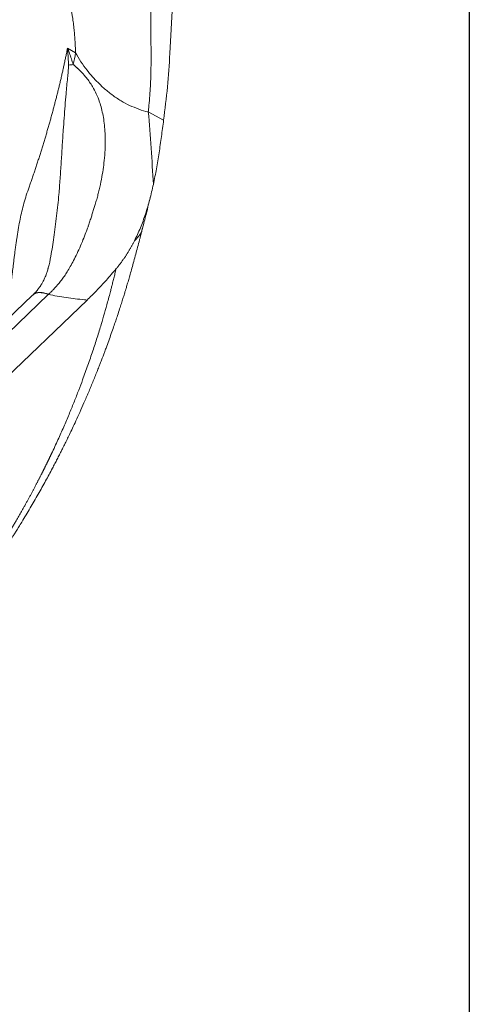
# Model space of a CAD drawing. Header units: millimetres. Extents: x 8 to 414, y 7 to 290.
# Tile 12 of 13: x 372 to 414, y 141 to 233. Entities that reach past the tile are written whole.
import ezdxf

# ---------------------------------------------------------------- set-up
doc = ezdxf.new("R2010")
doc.units = ezdxf.units.MM
doc.layers.add('KADER', color=7, linetype='Continuous')

msp = doc.modelspace()

# ---------------------------------------------------------------- linework, layer by layer
at = {"color": 7, "linetype": 'Continuous', "lineweight": 15}
for p, q in [((376.169, 230.586), (376.929, 230.148)), ((383.778, 224.606), (385.218, 223.801)), ((374.303, 209.717), (374.324, 209.791)), ((374.354, 207.386), (343.705, 177.985)), ((346.329, 176.471), (378.015, 206.861)), ((372.891, 207.331), (372.871, 207.312))]:
    msp.add_line(p, q, dxfattribs=at)
at = {"color": 7, "linetype": 'Continuous', "lineweight": 15, "flags": 128}
for points in [[(385.807, 230.093), (386.416, 241.587), (387.074, 254.027)], [(372.871, 207.312), (356.086, 191.209), (342.223, 177.912)]]:
    msp.add_lwpolyline(points, dxfattribs=at)
at = {"color": 7, "linetype": 'Continuous', "lineweight": 15}
for points, knots in [([(383.967, 235.62), (383.968, 235.548), (383.97, 235.406), (383.974, 235.192), (383.979, 234.979), (383.984, 234.768), (383.99, 234.557), (383.996, 234.384), (384.001, 234.241), (384.003, 234.121), (384.006, 233.98), (384.008, 233.82), (384.011, 233.584), (384.014, 233.289), (384.013, 233.016), (384.011, 232.824), (384.011, 232.701), (384.011, 232.569), (384.012, 232.43), (384.013, 232.283), (384.014, 232.128), (384.016, 231.965), (384.018, 231.794), (384.021, 231.533), (384.025, 231.184), (384.03, 230.75), (384.034, 230.343), (384.036, 229.965), (384.037, 229.619), (384.035, 229.28), (384.031, 228.947), (384.026, 228.622), (384.019, 228.303), (384.01, 227.991), (383.992, 227.489), (383.959, 226.79), (383.897, 225.886), (383.838, 225.218), (383.796, 224.789), (383.784, 224.667), (383.777, 224.605)], [0, 0, 0, 0, 0.019494, 0.0389082, 0.0582427, 0.0774973, 0.0966721, 0.1157671, 0.1248113, 0.1357138, 0.1484742, 0.1630917, 0.1795652, 0.2127353, 0.2435059, 0.2539904, 0.2651956, 0.2771236, 0.2897764, 0.3031542, 0.3172574, 0.3320862, 0.3476408, 0.3639214, 0.4033804, 0.4427898, 0.4821489, 0.5141708, 0.5455663, 0.576336, 0.6064803, 0.6359997, 0.6648948, 0.693166, 0.720814, 0.8011328, 0.8831027, 0.9667579, 0.9831588, 1, 1, 1, 1]), ([(376.929, 230.148), (376.926, 230.217), (376.922, 230.355), (376.914, 230.56), (376.905, 230.758), (376.895, 230.952), (376.884, 231.14), (376.873, 231.323), (376.861, 231.501), (376.848, 231.673), (376.835, 231.841), (376.821, 232.003), (376.807, 232.159), (376.777, 232.468), (376.724, 232.923), (376.654, 233.397), (376.598, 233.731), (376.563, 233.928), (376.528, 234.116), (376.492, 234.297), (376.456, 234.469), (376.43, 234.58), (376.418, 234.635)], [0, 0, 0, 0, 0.0466502, 0.092125, 0.136425, 0.1795507, 0.221503, 0.2622824, 0.3018898, 0.340326, 0.3775919, 0.4136886, 0.4486173, 0.4823791, 0.6198618, 0.753132, 0.7989052, 0.842819, 0.8848789, 0.9250909, 0.9634619, 1, 1, 1, 1]), ([(372.481, 217.294), (372.505, 217.363), (372.553, 217.5), (372.626, 217.706), (372.697, 217.912), (372.769, 218.117), (372.839, 218.323), (372.909, 218.528), (372.979, 218.734), (373.048, 218.939), (373.117, 219.144), (373.185, 219.35), (373.253, 219.555), (373.32, 219.76), (373.387, 219.964), (373.453, 220.169), (373.519, 220.374), (373.584, 220.578), (373.648, 220.783), (373.712, 220.987), (373.776, 221.191), (373.839, 221.395), (373.901, 221.599), (373.963, 221.803), (374.025, 222.006), (374.086, 222.21), (374.146, 222.413), (374.206, 222.616), (374.266, 222.819), (374.325, 223.022), (374.383, 223.225), (374.441, 223.428), (374.498, 223.63), (374.555, 223.832), (374.611, 224.034), (374.667, 224.236), (374.722, 224.438), (374.777, 224.639), (374.831, 224.841), (374.885, 225.042), (374.938, 225.243), (374.99, 225.444), (375.042, 225.644), (375.094, 225.845), (375.145, 226.045), (375.195, 226.245), (375.245, 226.445), (375.294, 226.644), (375.343, 226.844), (375.392, 227.043), (375.439, 227.242), (375.487, 227.44), (375.533, 227.639), (375.579, 227.837), (375.625, 228.035), (375.67, 228.233), (375.715, 228.43), (375.759, 228.628), (375.802, 228.825), (375.845, 229.021), (375.888, 229.218), (375.929, 229.414), (375.971, 229.61), (376.011, 229.806), (376.052, 230.001), (376.091, 230.197), (376.131, 230.392), (376.156, 230.521), (376.169, 230.586)], [0, 0, 0, 0, 0.015232, 0.030461, 0.045688, 0.060912, 0.076134, 0.091353, 0.10657, 0.121784, 0.136995, 0.152204, 0.16741, 0.182614, 0.197816, 0.213015, 0.228211, 0.243405, 0.258596, 0.273785, 0.288972, 0.304155, 0.319337, 0.334516, 0.349692, 0.364866, 0.380038, 0.395207, 0.410373, 0.425537, 0.440699, 0.455858, 0.471015, 0.48617, 0.501322, 0.516471, 0.531618, 0.546763, 0.561905, 0.577045, 0.592182, 0.607317, 0.62245, 0.63758, 0.652708, 0.667834, 0.682957, 0.698078, 0.713196, 0.728312, 0.743425, 0.758537, 0.773646, 0.788752, 0.803856, 0.818958, 0.834058, 0.849155, 0.86425, 0.879343, 0.894433, 0.909521, 0.924606, 0.93969, 0.954771, 0.969849, 0.984926, 1, 1, 1, 1]), ([(376.201, 230.433), (376.195, 230.459), (376.185, 230.51), (376.175, 230.561), (376.169, 230.586)], [0, 0, 0, 0, 0.501857, 1, 1, 1, 1]), ([(376.271, 228.99), (376.248, 229.367), (376.218, 229.851), (376.204, 230.328), (376.201, 230.433)], [0, 0, 0, 0, 0.778051, 1, 1, 1, 1]), ([(376.26, 230.426), (376.261, 230.419), (376.282, 230.318), (376.44, 229.857), (376.592, 229.407), (376.712, 229.047)], [0, 0, 0, 0, 0.013851, 0.213728, 1, 1, 1, 1]), ([(376.929, 230.148), (376.929, 230.148), (376.962, 230.077), (377.174, 229.729), (377.559, 229.094), (378.167, 228.301), (378.833, 227.545), (379.561, 226.835), (380.349, 226.186), (381.168, 225.636), (382.013, 225.169), (382.876, 224.873), (383.471, 224.579), (383.777, 224.605), (383.777, 224.605)], [0, 0, 0, 0, 0.000001, 0.025657, 0.136206, 0.246772, 0.35911, 0.47184, 0.584404, 0.696512, 0.797636, 0.89904, 0.999999, 1, 1, 1, 1]), ([(385.218, 223.801), (385.349, 224.846), (385.61, 226.936), (385.741, 229.04), (385.807, 230.093)], [0, 0, 0, 0, 0.499568, 1, 1, 1, 1]), ([(376.712, 229.047), (376.729, 229.033), (376.763, 229.005), (376.813, 228.962), (376.864, 228.919), (376.914, 228.874), (376.965, 228.829), (377.016, 228.783), (377.067, 228.736), (377.118, 228.689), (377.169, 228.64), (377.22, 228.591), (377.271, 228.54), (377.322, 228.489), (377.374, 228.437), (377.426, 228.384), (377.541, 228.263), (377.718, 228.072), (377.977, 227.764), (378.249, 227.401), (378.571, 226.901), (378.899, 226.274), (379.174, 225.576), (379.376, 224.891), (379.524, 224.229), (379.635, 223.512), (379.706, 222.734), (379.733, 221.889), (379.711, 220.971), (379.639, 220.048), (379.521, 219.125), (379.364, 218.204), (379.195, 217.42), (379.039, 216.791), (378.915, 216.332), (378.805, 215.96), (378.718, 215.675), (378.657, 215.478), (378.596, 215.283), (378.535, 215.089), (378.474, 214.897), (378.413, 214.707), (378.326, 214.44), (378.233, 214.158), (378.148, 213.91), (378.092, 213.757), (378.044, 213.623), (377.978, 213.443), (377.838, 213.069), (377.645, 212.575), (377.368, 211.907), (377.076, 211.256), (376.752, 210.6), (376.443, 210.03), (376.153, 209.544), (375.873, 209.119), (375.593, 208.732), (375.341, 208.413), (375.128, 208.163), (374.965, 207.982), (374.832, 207.843), (374.724, 207.736), (374.638, 207.651), (374.55, 207.567), (374.463, 207.485), (374.404, 207.431), (374.374, 207.404)], [0, 0, 0, 0, 0.003008, 0.006018, 0.009033, 0.012052, 0.015076, 0.018108, 0.021149, 0.0242, 0.027265, 0.030347, 0.033443, 0.036555, 0.039685, 0.042833, 0.046002, 0.060881, 0.075509, 0.095621, 0.115917, 0.146992, 0.179815, 0.205001, 0.231863, 0.260566, 0.291266, 0.324714, 0.361104, 0.400578, 0.435008, 0.472342, 0.512661, 0.531686, 0.55101, 0.570639, 0.579121, 0.587569, 0.595984, 0.604364, 0.612711, 0.621024, 0.629302, 0.647755, 0.65836, 0.662341, 0.66838, 0.676481, 0.686645, 0.719355, 0.744855, 0.781042, 0.81392, 0.843489, 0.869754, 0.892259, 0.914616, 0.936845, 0.949798, 0.961321, 0.97141, 0.977148, 0.982875, 0.988593, 0.994301, 1, 1, 1, 1]), ([(383.778, 224.606), (383.871, 223.47), (383.958, 222.32), (384.118, 220.026), (384.191, 218.882), (384.256, 217.758)], [0, 0, 0, 0, 0.5, 0.5, 1, 1, 1, 1]), ([(384.256, 217.758), (384.355, 218.248), (384.554, 219.228), (384.795, 220.737), (385.012, 222.266), (385.15, 223.29), (385.218, 223.801)], [0, 0, 0, 0, 0.247144, 0.494302, 0.747151, 1, 1, 1, 1]), ([(382.466, 212.433), (382.66, 212.841), (383.048, 213.655), (383.522, 214.967), (383.931, 216.332), (384.148, 217.283), (384.256, 217.758)], [0, 0, 0, 0, 0.246716, 0.493458, 0.746717, 1, 1, 1, 1]), ([(383.227, 213.605), (383.34, 214.045), (383.618, 215.124), (383.885, 216.197), (384.042, 216.832)], [0, 0, 0, 0, 0.408006, 1, 1, 1, 1]), ([(365.869, 177.313), (366.139, 177.661), (366.663, 178.337), (367.405, 179.331), (368.089, 180.268), (368.673, 181.092), (369.171, 181.807), (369.584, 182.413), (369.947, 182.954), (370.234, 183.388), (370.448, 183.714), (370.597, 183.943), (370.713, 184.124), (370.825, 184.298), (370.96, 184.507), (371.133, 184.78), (371.344, 185.115), (371.592, 185.512), (372.04, 186.239), (372.656, 187.264), (373.403, 188.557), (374.097, 189.801), (374.614, 190.763), (374.974, 191.448), (375.195, 191.875), (375.405, 192.285), (375.596, 192.662), (375.76, 192.99), (375.893, 193.259), (376.01, 193.496), (376.161, 193.803), (376.37, 194.236), (376.649, 194.823), (376.973, 195.517), (377.336, 196.313), (377.733, 197.208), (378.071, 197.992), (378.344, 198.64), (378.545, 199.125), (378.749, 199.625), (378.941, 200.105), (379.107, 200.526), (379.232, 200.846), (379.329, 201.095), (379.419, 201.33), (379.525, 201.608), (379.654, 201.951), (379.832, 202.431), (380.048, 203.022), (380.285, 203.685), (380.502, 204.309), (380.697, 204.882), (380.887, 205.448), (381.067, 205.997), (381.237, 206.524), (381.364, 206.926), (381.456, 207.223), (381.52, 207.43), (381.586, 207.644), (381.666, 207.908), (381.773, 208.264), (381.9, 208.692), (382.044, 209.184), (382.199, 209.731), (382.371, 210.349), (382.547, 211), (382.726, 211.675), (382.867, 212.212), (382.977, 212.631), (383.053, 212.926), (383.138, 213.252), (383.196, 213.481), (383.229, 213.607)], [0, 0, 0, 0, 0.032257, 0.06256, 0.090919, 0.117341, 0.136744, 0.154955, 0.171273, 0.184662, 0.193256, 0.199969, 0.204799, 0.209089, 0.215233, 0.22312, 0.232842, 0.244403, 0.257625, 0.29586, 0.332594, 0.367808, 0.400885, 0.41315, 0.425003, 0.436444, 0.447191, 0.456262, 0.463574, 0.46939, 0.475774, 0.488912, 0.504944, 0.523872, 0.545564, 0.569731, 0.596364, 0.608863, 0.62184, 0.635295, 0.648916, 0.660274, 0.668851, 0.674425, 0.680107, 0.687479, 0.696539, 0.707289, 0.725467, 0.743207, 0.759573, 0.774553, 0.78815, 0.803873, 0.817467, 0.829275, 0.835192, 0.840533, 0.845365, 0.851869, 0.861111, 0.873096, 0.885294, 0.899472, 0.915639, 0.933385, 0.94986, 0.967484, 0.974733, 0.982207, 0.990226, 1, 1, 1, 1]), ([(380.758, 209.819), (380.782, 209.848), (380.83, 209.905), (380.901, 209.993), (380.972, 210.081), (381.043, 210.171), (381.113, 210.261), (381.182, 210.353), (381.251, 210.446), (381.32, 210.541), (381.388, 210.636), (381.455, 210.732), (381.523, 210.83), (381.589, 210.929), (381.655, 211.029), (381.721, 211.13), (381.786, 211.232), (381.851, 211.335), (381.915, 211.44), (381.978, 211.546), (382.041, 211.652), (382.104, 211.76), (382.166, 211.87), (382.227, 211.98), (382.288, 212.092), (382.348, 212.204), (382.407, 212.318), (382.447, 212.395), (382.466, 212.433)], [0, 0, 0, 0, 0.036182, 0.072544, 0.109086, 0.14581, 0.182714, 0.2198, 0.257068, 0.294517, 0.332148, 0.369962, 0.407958, 0.446138, 0.4845, 0.523046, 0.561775, 0.600688, 0.639786, 0.679068, 0.718535, 0.758187, 0.798024, 0.838047, 0.878256, 0.918651, 0.959232, 1, 1, 1, 1]), ([(365.036, 176.743), (365.091, 176.815), (365.203, 176.959), (365.368, 177.175), (365.531, 177.389), (365.693, 177.603), (365.852, 177.815), (366.01, 178.026), (366.166, 178.236), (366.32, 178.445), (366.473, 178.653), (366.623, 178.859), (366.772, 179.065), (366.919, 179.269), (367.064, 179.472), (367.208, 179.674), (367.35, 179.874), (367.49, 180.074), (367.628, 180.272), (367.765, 180.469), (367.9, 180.665), (368.033, 180.859), (368.165, 181.052), (368.295, 181.244), (368.423, 181.434), (368.55, 181.624), (368.675, 181.811), (368.799, 181.998), (368.921, 182.183), (369.041, 182.367), (369.16, 182.549), (369.278, 182.731), (369.393, 182.91), (369.508, 183.089), (369.621, 183.266), (369.732, 183.441), (369.842, 183.615), (369.95, 183.788), (370.057, 183.959), (370.162, 184.129), (370.266, 184.298), (370.369, 184.465), (370.47, 184.63), (370.57, 184.794), (370.668, 184.957), (370.765, 185.118), (370.86, 185.277), (370.954, 185.436), (371.047, 185.592), (371.139, 185.747), (371.229, 185.901), (371.318, 186.053), (371.405, 186.203), (371.492, 186.352), (371.576, 186.5), (371.66, 186.645), (371.742, 186.79), (371.824, 186.933), (371.903, 187.074), (371.982, 187.213), (372.059, 187.351), (372.136, 187.488), (372.211, 187.623), (372.284, 187.756), (372.357, 187.888), (372.428, 188.018), (372.498, 188.146), (372.568, 188.273), (372.635, 188.398), (372.702, 188.522), (372.768, 188.643), (372.832, 188.764), (372.895, 188.882), (372.958, 188.999), (373.019, 189.115), (373.079, 189.228), (373.138, 189.34), (373.195, 189.451), (373.252, 189.559), (373.308, 189.666), (373.362, 189.772), (373.416, 189.875), (373.469, 189.977), (373.52, 190.078), (373.57, 190.176), (373.62, 190.273), (373.668, 190.368), (373.716, 190.462), (373.762, 190.554), (373.807, 190.644), (373.852, 190.732), (373.895, 190.819), (373.938, 190.904), (373.979, 190.987), (374.019, 191.069), (374.059, 191.148), (374.098, 191.227), (374.135, 191.303), (374.172, 191.377), (374.207, 191.45), (374.242, 191.521), (374.276, 191.591), (374.309, 191.658), (374.341, 191.724), (374.372, 191.789), (374.402, 191.851), (374.432, 191.912), (374.46, 191.97), (374.487, 192.028), (374.514, 192.083), (374.54, 192.137), (374.564, 192.188), (374.588, 192.239), (374.611, 192.287), (374.634, 192.333), (374.655, 192.378), (374.675, 192.421), (374.695, 192.463), (374.714, 192.502), (374.731, 192.54), (374.943, 192.988), (375.332, 193.83), (375.871, 195.049), (376.363, 196.21), (376.811, 197.311), (377.218, 198.35), (377.645, 199.483), (378.089, 200.714), (378.544, 202.046), (378.959, 203.323), (379.324, 204.508), (379.651, 205.62), (379.906, 206.532), (380.101, 207.253), (380.225, 207.727), (380.309, 208.053), (380.368, 208.289), (380.418, 208.488), (380.472, 208.7), (380.526, 208.916), (380.582, 209.136), (380.639, 209.36), (380.698, 209.588), (380.738, 209.742), (380.758, 209.819)], [0, 0, 0, 0, 0.00729, 0.014529, 0.021717, 0.028854, 0.03594, 0.042976, 0.04996, 0.056893, 0.063775, 0.070606, 0.077385, 0.084114, 0.090791, 0.097416, 0.10399, 0.110513, 0.116984, 0.123404, 0.129772, 0.136088, 0.142353, 0.148565, 0.154727, 0.160836, 0.166893, 0.172899, 0.178852, 0.184754, 0.190604, 0.196401, 0.202147, 0.20784, 0.213482, 0.219071, 0.224608, 0.230093, 0.235525, 0.240905, 0.246233, 0.251509, 0.256732, 0.261902, 0.267021, 0.272086, 0.2771, 0.28206, 0.286969, 0.291824, 0.296627, 0.301378, 0.306075, 0.31072, 0.315313, 0.319852, 0.324339, 0.328773, 0.333155, 0.337483, 0.341759, 0.345982, 0.350152, 0.354269, 0.358333, 0.362344, 0.366303, 0.370208, 0.37406, 0.37786, 0.381606, 0.385299, 0.388939, 0.392526, 0.39606, 0.399541, 0.402969, 0.406344, 0.409665, 0.412934, 0.416149, 0.419311, 0.42242, 0.425475, 0.428477, 0.431426, 0.434322, 0.437165, 0.439954, 0.44269, 0.445373, 0.448002, 0.450578, 0.453101, 0.45557, 0.457986, 0.460349, 0.462658, 0.464914, 0.467117, 0.469266, 0.471361, 0.473404, 0.475393, 0.477328, 0.47921, 0.481039, 0.482814, 0.484536, 0.486204, 0.487819, 0.48938, 0.490888, 0.492343, 0.493744, 0.495091, 0.496385, 0.497626, 0.498813, 0.499946, 0.501026, 0.539236, 0.575513, 0.609851, 0.642247, 0.672695, 0.701193, 0.741376, 0.779826, 0.816538, 0.851508, 0.881449, 0.911602, 0.92924, 0.942661, 0.951862, 0.956841, 0.962713, 0.968682, 0.974749, 0.980913, 0.987176, 0.993538, 1, 1, 1, 1]), ([(374.326, 209.792), (374.294, 209.678), (374.234, 209.471), (374.13, 209.183), (374.026, 208.932), (373.932, 208.733), (373.848, 208.573), (373.779, 208.452), (373.702, 208.325), (373.58, 208.136), (373.403, 207.89), (373.167, 207.603), (372.985, 207.424), (372.891, 207.331)], [0, 0, 0, 0, 0.132162, 0.240668, 0.326448, 0.391937, 0.451518, 0.504593, 0.569811, 0.645367, 0.739116, 0.865697, 1, 1, 1, 1]), ([(380.758, 209.819), (380.449, 209.456), (379.829, 208.73), (378.912, 207.743), (378.305, 207.147), (378.015, 206.861)], [0, 0, 0, 0, 0.341924, 0.685193, 1, 1, 1, 1]), ([(374.374, 207.404), (374.374, 207.404), (374.374, 207.404), (374.374, 207.404), (374.367, 207.398), (374.361, 207.392), (374.354, 207.386)], [0.0000000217, 0.0000000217, 0.0000000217, 0.0000000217, 0.0000007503, 0.0000007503, 0.0000007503, 0.0003278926, 0.0003278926, 0.0003278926, 0.0003278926]), ([(378.015, 206.861), (377.932, 206.869), (377.27, 206.933), (376.035, 207.082), (374.915, 207.284), (374.354, 207.386)], [0, 0, 0, 0, 0.066041, 0.532053, 1, 1, 1, 1])]:
    msp.add_open_spline(points, degree=3, knots=knots, dxfattribs=at)
for points in [[(376.2, 230.433), (376.22, 230.431), (376.24, 230.428), (376.26, 230.426)], [(376.929, 230.148), (376.865, 229.783), (376.793, 229.416), (376.712, 229.047)], [(376.271, 228.99), (376.413, 229.008), (376.56, 229.027), (376.712, 229.047)]]:
    msp.add_open_spline(points, degree=3, dxfattribs=at)
at = {"color": 8, "linetype": 'Continuous', "lineweight": 15}
for points, knots in [([(374.324, 209.791), (374.335, 209.826), (374.447, 210.217), (374.589, 210.905), (374.75, 211.868), (374.875, 212.783), (374.997, 213.763), (375.139, 214.788), (375.268, 215.803), (375.371, 216.957), (375.474, 218.282), (375.572, 219.793), (375.668, 221.323), (375.758, 222.733), (375.847, 224.013), (375.935, 225.16), (376.041, 226.421), (376.134, 227.387), (376.202, 228.074), (376.231, 228.375), (376.261, 228.679), (376.267, 228.888), (376.271, 228.99)], [0, 0, 0, 0, 0.006646, 0.072495, 0.122242, 0.172211, 0.224575, 0.280039, 0.332643, 0.382776, 0.457792, 0.533026, 0.6089, 0.685729, 0.743449, 0.801408, 0.859674, 0.936822, 0.951878, 0.967706, 0.984147, 1, 1, 1, 1]), ([(370.253, 204.8), (370.284, 204.954), (370.355, 205.299), (370.456, 205.853), (370.533, 206.302), (370.583, 206.61), (370.607, 206.76), (370.631, 206.914), (370.655, 207.069), (370.679, 207.228), (370.703, 207.389), (370.729, 207.568), (370.76, 207.789), (370.799, 208.075), (370.847, 208.434), (370.898, 208.826), (370.951, 209.245), (371, 209.642), (371.05, 210.056), (371.101, 210.477), (371.154, 210.91), (371.208, 211.344), (371.263, 211.771), (371.323, 212.206), (371.406, 212.777), (371.516, 213.47), (371.663, 214.271), (371.827, 215.049), (372.012, 215.803), (372.227, 216.559), (372.395, 217.045), (372.481, 217.294)], [0, 0, 0, 0, 0.037242, 0.083201, 0.133242, 0.145038, 0.157039, 0.169247, 0.181661, 0.194281, 0.207107, 0.220139, 0.237115, 0.259858, 0.288367, 0.322574, 0.353121, 0.3879, 0.416752, 0.451289, 0.487789, 0.519251, 0.554101, 0.58887, 0.62226, 0.689566, 0.75328, 0.813514, 0.87636, 0.936657, 1, 1, 1, 1]), ([(382.466, 212.433), (382.604, 212.569), (382.881, 212.843), (383.124, 213.241), (383.189, 213.51), (383.213, 213.61)], [0, 0, 0, 0, 0.382282, 0.76865, 1, 1, 1, 1]), ([(372.872, 207.311), (372.941, 207.366), (373.079, 207.477), (373.357, 207.557), (373.672, 207.568), (374.008, 207.514), (374.24, 207.428), (374.354, 207.386)], [0, 0, 0, 0, 0.202174, 0.410305, 0.614751, 0.812198, 1, 1, 1, 1]), ([(372.892, 207.33), (372.961, 207.385), (373.099, 207.496), (373.378, 207.576), (373.693, 207.587), (374.028, 207.533), (374.261, 207.446), (374.374, 207.404)], [0, 0, 0, 0, 0.202772, 0.410754, 0.615047, 0.812346, 1, 1, 1, 1])]:
    msp.add_open_spline(points, degree=3, knots=knots, dxfattribs=at)
at = {"layer": 'KADER'}
msp.add_line((414, 290), (414, 7), dxfattribs=at)

doc.saveas('drawing.dxf')
